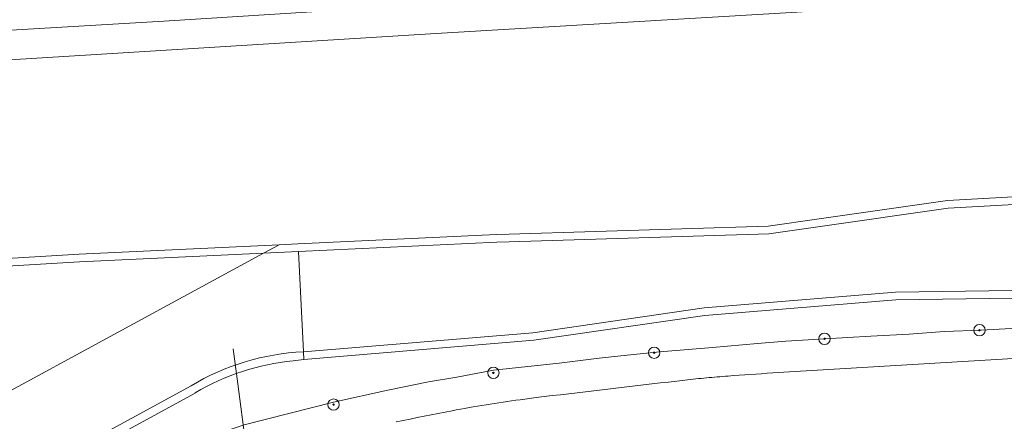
# Model space of a CAD drawing. Header units: metres. Extents: x 92650 to 117222, y 425801 to 461092.
# Tile 60 of 146: x 115037 to 115106, y 426868 to 426896. Entities that reach past the tile are written whole.
import ezdxf

# ---------------------------------------------------------------- set-up
doc = ezdxf.new("R2010")
doc.units = ezdxf.units.M
doc.layers.get('0').update_dxf_attribs({"color": 253, "linetype": 'CONTINUOUS', "lineweight": 15})
for name, color, linetype, lineweight in [('B-WE-GR-BOOM-S', 253, 'CONTINUOUS', 15), ('B-WE-GR-GRAS-GV', 253, 'CONTINUOUS', 15), ('B-WE-GR-HOUTWAL-GV', 253, 'CONTINUOUS', 15), ('B-WE-GW-TALUD_KRUIN-G', 253, 'CONTINUOUS', 15), ('B-WE-KW-KUNSTWERK_DUIKER-G', 253, 'CONTINUOUS', 15), ('B-WE-OG-TERREIN_BEGROEID-GV', 253, 'CONTINUOUS', 15), ('B-WE-OG-TERREIN_OEVER-GV', 253, 'CONTINUOUS', 15), ('B-WE-OG-WATER_MEER-GV', 253, 'CONTINUOUS', 15), ('B-WE-OG-WATER_SLOOT-GV', 253, 'CONTINUOUS', 15), ('B-WE-OG-WEG-GV', 253, 'CONTINUOUS', 15), ('B-WE-VH-GESLOTENVERHARDING_ASFALT-GV', 253, 'CONTINUOUS', 15)]:
    doc.layers.add(name, color=color, linetype=linetype, lineweight=lineweight)
doc.styles.add('NLCS-ISO', font='NLCS-ISO.ttf')

# ---------------------------------------------------------------- blocks, each defined once
blk = doc.blocks.new('SGR-BOOM_GBKN-SO')
at = {"linetype": 'ByBlock', "lineweight": 18}
h = blk.add_hatch(color=0, dxfattribs=at)
h.dxf.hatch_style = 1
edge = h.paths.add_edge_path()
edge.add_arc((0, 0), 0.25, 0, 360)
at = {"color": 0, "linetype": 'ByBlock', "lineweight": 18}
for radius in [2, 0.25]:
    blk.add_circle((0, 0), radius, dxfattribs=at)
at = {"color": 0, "linetype": 'ByBlock', "lineweight": 18, "style": 'NLCS-ISO'}
blk.add_attdef('SOORT', (2.5, 0), '', height=1.5, dxfattribs=at)

msp = doc.modelspace()

# ---------------------------------------------------------------- linework, layer by layer
at = {"layer": 'B-WE-GR-GRAS-GV', "transparency": 33554687, "flags": 128}
for points in [[(115184.562, 426904.797), (115149.374, 426902.715), (115106.995, 426900.003), (115105.151, 426899.772), (115075.596, 426898.008), (115047.444, 426896.215), (114953.629, 426890.695)], [(115010.931, 426891.905), (115066.507, 426895.341), (115091.024, 426896.801), (115107.749, 426897.84), (115140.123, 426900.189), (115156.368, 426901.055), (115170.82, 426902.153), (115184.172, 426903.42)]]:
    msp.add_lwpolyline(points, dxfattribs=at)
at = {"layer": 'B-WE-GR-HOUTWAL-GV', "transparency": 33554687, "flags": 128}
for points in [[(115209.074, 426903.934), (115208.735, 426904.096), (115205.106, 426904.275), (115187.852, 426903.652), (115184.172, 426903.42), (115170.82, 426902.153), (115156.368, 426901.055), (115140.123, 426900.189), (115107.749, 426897.84), (115091.024, 426896.801), (115066.507, 426895.341), (115010.931, 426891.905), (115000.613, 426891.197), (114946.296, 426888.095), (114894.576, 426884.985), (114893.24, 426884.419), (114892.905, 426882.632), (114893.058, 426875.638), (114890.502, 426870.135), (114891.531, 426870.037), (114898.93, 426870.191), (114899.034, 426870.193), (114901.868, 426870.851)], [(115023.192, 426878.789), (115041.51, 426879.882), (115055.521, 426880.541), (115056.834, 426880.602), (115070.76, 426881.257), (115071.632, 426881.284), (115089.782, 426881.85), (115093.357, 426882.357), (115102.353, 426883.63), (115114.116, 426884.287), (115121.268, 426885.176), (115122.598, 426885.341), (115124.233, 426885.845), (115126.072, 426886.41), (115136.726, 426891.374), (115143.099, 426893.617), (115147.281, 426894.322), (115149.341, 426894.218), (115153.533, 426894.007), (115156.301, 426893.885), (115160.598, 426895.01), (115166.024, 426894.788), (115181.826, 426894.506)]]:
    msp.add_lwpolyline(points, dxfattribs=at)
at = {"layer": 'B-WE-GW-TALUD_KRUIN-G', "transparency": 33554687, "flags": 128}
msp.add_lwpolyline([(115212.972, 426903.831), (115212.84, 426905.147), (115212.609, 426905.539), (115211.815, 426905.967), (115210.99, 426906.113), (115208.392, 426906.109), (115184.562, 426904.797), (115149.374, 426902.715), (115106.995, 426900.003), (115105.151, 426899.772), (115075.596, 426898.008), (115047.444, 426896.215), (114953.629, 426890.695), (114928.561, 426889.302), (114902.567, 426887.679), (114893.728, 426886.613), (114891.804, 426885.902), (114891.006, 426884.838), (114890.711, 426883.119), (114890.84, 426880.587), (114891.577, 426877.118), (114893.058, 426875.638)], dxfattribs=at)
at = {"layer": 'B-WE-KW-KUNSTWERK_DUIKER-G', "transparency": 33554687, "flags": 128}
for points in [[(115052.31, 426873.233), (115052.625, 426870.787)], [(115052.625, 426870.787), (115053.155, 426866.672)]]:
    msp.add_lwpolyline(points, dxfattribs=at)
at = {"layer": 'B-WE-OG-TERREIN_BEGROEID-GV', "transparency": 33554687, "flags": 128}
for points in [[(115182.516, 426886.704), (115176.653, 426887.869), (115162.652, 426888.149), (115157.402, 426887.964), (115146.505, 426885.329), (115133.811, 426880.442), (115129.652, 426878.534), (115127.956, 426877.894), (115126.833, 426877.47), (115121.606, 426876.993), (115098.729, 426876.681), (115085.358, 426875.59), (115073.366, 426873.84), (115057.251, 426872.493), (115056.498, 426872.394)], [(115038.102, 426861.574), (115048.593, 426866.416), (115053.06, 426867.907), (115059.333, 426869.504), (115063.14, 426870.352), (115065.992, 426870.917), (115067.963, 426871.258), (115070.548, 426871.74), (115075.137, 426872.246), (115077.95, 426872.598), (115079.895, 426872.79), (115082.19, 426873.032), (115085.88, 426873.336), (115089.027, 426873.627), (115091.033, 426873.786), (115093.762, 426873.944), (115096.971, 426874.136), (115099.659, 426874.266), (115102.119, 426874.449), (115104.701, 426874.548), (115110.206, 426874.847)], [(115049.647, 426870.151), (115049.636, 426870.145), (115037.158, 426863.338)]]:
    msp.add_lwpolyline(points, dxfattribs=at)
at = {"layer": 'B-WE-OG-TERREIN_BEGROEID-GV', "transparency": 33554687}
msp.add_lwpolyline([(115056.498, 426872.394, 0.112827), (115049.647, 426870.151)], format="xyb", dxfattribs=at)
at = {"layer": 'B-WE-OG-TERREIN_OEVER-GV', "transparency": 33554687, "flags": 128}
for points in [[(115054.435, 426879.951), (115056.87, 426880.065), (115070.781, 426880.719), (115071.649, 426880.746), (115089.828, 426881.313), (115093.433, 426881.824), (115102.406, 426883.094), (115114.164, 426883.75), (115121.334, 426884.642), (115122.711, 426884.813), (115124.391, 426885.33), (115126.266, 426885.906), (115136.93, 426890.875), (115143.234, 426893.094), (115147.313, 426893.781), (115149.314, 426893.68), (115153.508, 426893.469), (115156.359, 426893.344), (115160.656, 426894.469), (115166.008, 426894.25), (115181.75, 426893.969)], [(115181.826, 426894.506), (115166.024, 426894.788), (115160.598, 426895.01), (115156.301, 426893.885), (115153.533, 426894.007), (115149.341, 426894.218), (115147.281, 426894.322), (115143.099, 426893.617), (115136.726, 426891.374), (115126.072, 426886.41), (115124.233, 426885.845), (115122.598, 426885.341), (115121.268, 426885.176), (115114.116, 426884.287), (115102.353, 426883.63), (115093.357, 426882.357), (115089.782, 426881.85), (115071.632, 426881.284), (115070.76, 426881.257), (115056.834, 426880.602), (115055.521, 426880.541)], [(115176.711, 426888.406), (115162.648, 426888.688), (115157.328, 426888.5), (115146.344, 426885.844), (115133.602, 426880.938), (115129.445, 426879.031), (115127.766, 426878.398), (115126.711, 426878), (115121.578, 426877.531), (115098.703, 426877.219), (115085.297, 426876.125), (115073.305, 426874.375), (115057.217, 426873.03)], [(115057.251, 426872.493), (115073.366, 426873.84), (115085.358, 426875.59), (115098.729, 426876.681), (115121.606, 426876.993), (115126.833, 426877.47), (115127.956, 426877.894), (115129.652, 426878.534), (115133.811, 426880.442), (115146.505, 426885.329), (115157.402, 426887.964), (115162.652, 426888.149), (115176.653, 426887.869)], [(115023.203, 426878.25), (115041.539, 426879.344), (115054.435, 426879.951), (115055.521, 426880.541), (115041.51, 426879.882), (115023.192, 426878.789)], [(115056.498, 426872.394), (115057.251, 426872.493), (115057.217, 426873.03)], [(115049.345, 426870.653), (115036.878, 426863.852), (115020.204, 426854.757)], [(115020.427, 426854.216), (115020.457, 426854.228), (115037.158, 426863.338), (115049.636, 426870.145), (115049.647, 426870.151)]]:
    msp.add_lwpolyline(points, dxfattribs=at)
at = {"layer": 'B-WE-OG-TERREIN_OEVER-GV', "transparency": 33554687}
for points in [[(115057.217, 426873.03, 0.124611), (115049.345, 426870.653)], [(115049.647, 426870.151, -0.112827), (115056.498, 426872.394)]]:
    msp.add_lwpolyline(points, format="xyb", dxfattribs=at)
at = {"layer": 'B-WE-OG-WATER_MEER-GV', "transparency": 33554687, "flags": 128}
msp.add_lwpolyline([(115114.164, 426883.75), (115102.406, 426883.094), (115093.433, 426881.824), (115089.828, 426881.313), (115071.649, 426880.746), (115070.781, 426880.719), (115056.87, 426880.065), (115057.217, 426873.03), (115073.305, 426874.375), (115085.297, 426876.125), (115098.703, 426877.219), (115121.578, 426877.531)], dxfattribs=at)
at = {"layer": 'B-WE-OG-WATER_SLOOT-GV', "transparency": 33554687, "flags": 128}
for points in [[(115054.435, 426879.951), (115041.539, 426879.344), (115023.203, 426878.25), (115018.594, 426878.344), (115001.32, 426877.344), (114994.867, 426877.094), (114991.555, 426877.156), (114988.133, 426877.594), (114983.969, 426878.5), (114967.789, 426881.406), (114962.242, 426881.313), (114956.281, 426880.875), (114937.583, 426878.745), (114928.498, 426876.043), (114923.484, 426874.938)], [(115057.217, 426873.03), (115056.87, 426880.065), (115054.435, 426879.951), (115025.188, 426864.061)], [(115020.204, 426854.757), (115036.878, 426863.852), (115049.345, 426870.653)]]:
    msp.add_lwpolyline(points, dxfattribs=at)
at = {"layer": 'B-WE-OG-WATER_SLOOT-GV', "transparency": 33554687}
msp.add_lwpolyline([(115049.345, 426870.653, -0.124611), (115057.217, 426873.03)], format="xyb", dxfattribs=at)
at = {"layer": 'B-WE-OG-WEG-GV', "transparency": 33554687, "flags": 128}
for points in [[(115110.206, 426874.847), (115104.701, 426874.548), (115102.119, 426874.449), (115099.659, 426874.266), (115096.971, 426874.136), (115093.762, 426873.944), (115091.033, 426873.786), (115089.027, 426873.627), (115085.88, 426873.336), (115082.19, 426873.032), (115079.895, 426872.79), (115077.95, 426872.598), (115075.137, 426872.246), (115070.548, 426871.74), (115067.963, 426871.258), (115065.992, 426870.917), (115063.14, 426870.352), (115059.333, 426869.504), (115053.06, 426867.907), (115048.593, 426866.416), (115038.102, 426861.574), (115037.756, 426861.414), (115028.179, 426855.965)], [(115063.721, 426868.118), (115064.21, 426868.219), (115064.699, 426868.32), (115065.189, 426868.419), (115065.679, 426868.517), (115066.659, 426868.711), (115067.149, 426868.806), (115067.64, 426868.9), (115067.936, 426868.956), (115068.233, 426869.011), (115068.53, 426869.065), (115068.827, 426869.118), (115069.124, 426869.17), (115069.422, 426869.221), (115069.719, 426869.271), (115070.017, 426869.32), (115070.315, 426869.368), (115070.613, 426869.415), (115070.911, 426869.461), (115071.21, 426869.505), (115071.508, 426869.549), (115071.807, 426869.592), (115072.106, 426869.633), (115072.405, 426869.674), (115073.533, 426869.821), (115074.662, 426869.96), (115075.243, 426870.029), (115075.824, 426870.098), (115076.405, 426870.166), (115076.985, 426870.235), (115077.566, 426870.303), (115078.147, 426870.372), (115078.728, 426870.44), (115079.309, 426870.508), (115079.89, 426870.576), (115080.471, 426870.644), (115081.052, 426870.712), (115081.633, 426870.779), (115082.214, 426870.847), (115082.795, 426870.914), (115083.376, 426870.982), (115083.957, 426871.049), (115084.145, 426871.07), (115084.334, 426871.091), (115084.522, 426871.112), (115084.71, 426871.132), (115084.899, 426871.151), (115085.087, 426871.17), (115085.276, 426871.189), (115085.465, 426871.207), (115085.653, 426871.225), (115085.842, 426871.242), (115086.031, 426871.258), (115086.219, 426871.275), (115086.408, 426871.29), (115086.597, 426871.306), (115086.786, 426871.321), (115086.975, 426871.335), (115087.366, 426871.364), (115088.148, 426871.42), (115088.93, 426871.474), (115089.322, 426871.5), (115089.713, 426871.526), (115090.104, 426871.551), (115090.495, 426871.576), (115090.887, 426871.6), (115091.278, 426871.624), (115091.669, 426871.647), (115092.061, 426871.67), (115092.452, 426871.693), (115092.844, 426871.715), (115093.235, 426871.736), (115128.119, 426873.834)]]:
    msp.add_lwpolyline(points, dxfattribs=at)
at = {"layer": 'B-WE-VH-GESLOTENVERHARDING_ASFALT-GV', "transparency": 33554687, "flags": 128}
msp.add_lwpolyline([(115128.119, 426873.834), (115093.235, 426871.736), (115092.844, 426871.715), (115092.452, 426871.693), (115092.061, 426871.67), (115091.669, 426871.647), (115091.278, 426871.624), (115090.887, 426871.6), (115090.495, 426871.576), (115090.104, 426871.551), (115089.713, 426871.526), (115089.322, 426871.5), (115088.93, 426871.474), (115088.148, 426871.42), (115087.366, 426871.364), (115086.975, 426871.335), (115086.786, 426871.321), (115086.597, 426871.306), (115086.408, 426871.29), (115086.219, 426871.275), (115086.031, 426871.258), (115085.842, 426871.242), (115085.653, 426871.225), (115085.465, 426871.207), (115085.276, 426871.189), (115085.087, 426871.17), (115084.899, 426871.151), (115084.71, 426871.132), (115084.522, 426871.112), (115084.334, 426871.091), (115084.145, 426871.07), (115083.957, 426871.049), (115083.376, 426870.982), (115082.795, 426870.914), (115082.214, 426870.847), (115081.633, 426870.779), (115081.052, 426870.712), (115080.471, 426870.644), (115079.89, 426870.576), (115079.309, 426870.508), (115078.728, 426870.44), (115078.147, 426870.372), (115077.566, 426870.303), (115076.985, 426870.235), (115076.405, 426870.166), (115075.824, 426870.098), (115075.243, 426870.029), (115074.662, 426869.96), (115073.533, 426869.821), (115072.405, 426869.674), (115072.106, 426869.633), (115071.807, 426869.592), (115071.508, 426869.549), (115071.21, 426869.505), (115070.911, 426869.461), (115070.613, 426869.415), (115070.315, 426869.368), (115070.017, 426869.32), (115069.719, 426869.271), (115069.422, 426869.221), (115069.124, 426869.17), (115068.827, 426869.118), (115068.53, 426869.065), (115068.233, 426869.011), (115067.936, 426868.956), (115067.64, 426868.9), (115067.149, 426868.806), (115066.659, 426868.711), (115065.679, 426868.517), (115065.189, 426868.419), (115064.699, 426868.32), (115064.21, 426868.219), (115063.721, 426868.118)], dxfattribs=at)

# ---------------------------------------------------------------- block references
at = {"layer": 'B-WE-GR-BOOM-S', "transparency": 33554687, "xscale": 0.2, "yscale": 0.2, "zscale": 0.2}
for p in [(115104.593, 426874.548), (115093.735, 426873.944), (115081.798, 426872.969), (115070.532, 426871.558), (115059.334, 426869.332)]:
    msp.add_blockref('SGR-BOOM_GBKN-SO', p, dxfattribs=at)

doc.saveas('drawing.dxf')
